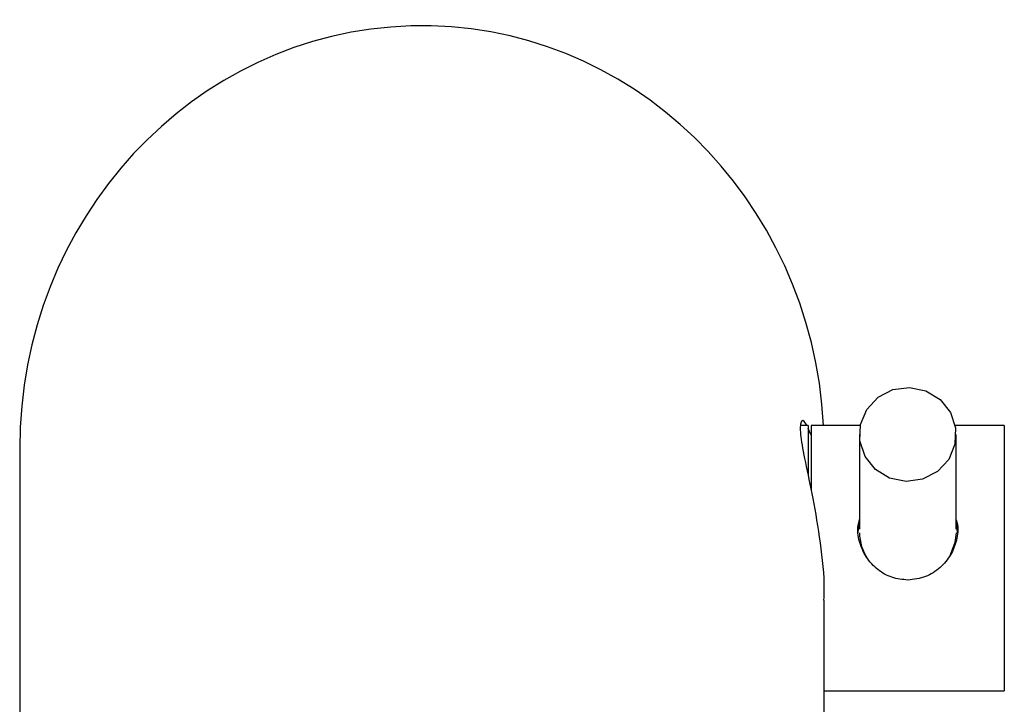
# Model space of a CAD drawing. Header units: millimetres. Extents: x 4212.516 to 4212.577, y 1662.258 to 1662.422.
# Tile 2 of 2: x 4212.516 to 4212.577, y 1662.38 to 1662.422. Entities that reach past the tile are written whole.
import ezdxf

# ---------------------------------------------------------------- set-up
doc = ezdxf.new("R2010")
doc.units = ezdxf.units.MM
doc.layers.add('SANINDUSA', color=3, linetype='Continuous')

msp = doc.modelspace()

# ---------------------------------------------------------------- linework, layer by layer
at = {"layer": 'SANINDUSA'}
for p, q in [((4212.564724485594, 1662.39714608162), (4212.564246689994, 1662.39714608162)), ((4212.564724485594, 1662.39714608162), (4212.564724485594, 1662.394113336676)), ((4212.5679785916, 1662.39714608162), (4212.564924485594, 1662.39714608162)), ((4212.564924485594, 1662.39714608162), (4212.564924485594, 1662.393112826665)), ((4212.576924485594, 1662.39714608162), (4212.573870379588, 1662.39714608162)), ((4212.576924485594, 1662.39714608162), (4212.576924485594, 1662.39069738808)), ((4212.564924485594, 1662.396550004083), (4212.564724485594, 1662.396969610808)), ((4212.567924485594, 1662.396592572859), (4212.567924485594, 1662.39069738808)), ((4212.573924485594, 1662.39069738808), (4212.573924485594, 1662.396592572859)), ((4212.515724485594, 1662.395719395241), (4212.515724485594, 1662.35519970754)), ((4212.576924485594, 1662.39069738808), (4212.576924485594, 1662.38064608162)), ((4212.565724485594, 1662.355199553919), (4212.565724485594, 1662.386296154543)), ((4212.565724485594, 1662.38064608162), (4212.576924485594, 1662.38064608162))]:
    msp.add_line(p, q, dxfattribs=at)
at = {"layer": 'SANINDUSA', "flags": 128}
for points in [[(4212.570000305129, 1662.399377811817), (4212.57103219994, 1662.399518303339), (4212.572051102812, 1662.399305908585), (4212.572934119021, 1662.398766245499), (4212.573574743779, 1662.397964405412), (4212.573895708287, 1662.396997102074), (4212.573858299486, 1662.395981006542), (4212.573467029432, 1662.395038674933), (4212.572769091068, 1662.394283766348), (4212.57184866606, 1662.393807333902), (4212.570816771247, 1662.39366684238), (4212.569797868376, 1662.393879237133), (4212.568914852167, 1662.39441890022), (4212.568274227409, 1662.395220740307), (4212.567953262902, 1662.396188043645), (4212.567990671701, 1662.397204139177), (4212.568381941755, 1662.398146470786), (4212.56907988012, 1662.398901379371), (4212.570000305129, 1662.399377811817)], [(4212.567924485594, 1662.391241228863), (4212.567871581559, 1662.391004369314), (4212.567824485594, 1662.390479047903)], [(4212.574024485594, 1662.390479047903), (4212.573977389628, 1662.391004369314), (4212.573924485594, 1662.391241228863)], [(4212.573924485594, 1662.390479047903), (4212.573858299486, 1662.389867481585), (4212.573542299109, 1662.389049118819)]]:
    msp.add_lwpolyline(points, dxfattribs=at)
at = {"layer": 'SANINDUSA'}
msp.add_arc((4212.570803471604, 1662.390482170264), 0.002878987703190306, 180.062139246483, 214.2196173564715, dxfattribs=at)
msp.add_ellipse((4212.540724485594, 1662.395719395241), major_axis=(0, -0.02628655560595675), ratio=0.9510565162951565, start_param=1.625097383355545, end_param=4.712388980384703, dxfattribs=at)
for points, knots in [([(4212.564640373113, 1662.39714608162), (4212.564626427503, 1662.397176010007), (4212.564447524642, 1662.397559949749), (4212.56422841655, 1662.397414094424), (4212.564220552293, 1662.396603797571), (4212.564536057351, 1662.394926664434), (4212.565034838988, 1662.392637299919), (4212.565498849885, 1662.389891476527), (4212.565747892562, 1662.387618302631), (4212.565704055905, 1662.386515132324), (4212.565695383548, 1662.386296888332)], [0, 0, 0, 0, 0.01377784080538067, 0.1767506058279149, 0.3321791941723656, 0.4819064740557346, 0.6364346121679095, 0.7987760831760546, 0.9601911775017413, 1, 1, 1, 1]), ([(4212.570924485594, 1662.387540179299), (4212.570589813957, 1662.387574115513), (4212.569921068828, 1662.38764192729), (4212.5690233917, 1662.388161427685), (4212.568302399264, 1662.388933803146), (4212.567880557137, 1662.389907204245), (4212.567761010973, 1662.390750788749), (4212.56789004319, 1662.391180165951), (4212.567924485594, 1662.391294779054)], [0, 0, 0, 0, 0.1809045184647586, 0.3614857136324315, 0.5502946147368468, 0.7454308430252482, 0.932048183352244, 1, 1, 1, 1]), ([(4212.573924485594, 1662.391285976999), (4212.57395664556, 1662.391189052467), (4212.574089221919, 1662.390789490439), (4212.573984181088, 1662.390005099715), (4212.573623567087, 1662.389068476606), (4212.572957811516, 1662.388268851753), (4212.572035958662, 1662.387666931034), (4212.571300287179, 1662.38758303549), (4212.570924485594, 1662.387540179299)], [0, 0, 0, 0, 0.05819716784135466, 0.2399122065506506, 0.4172529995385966, 0.602124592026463, 0.7967541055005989, 1, 1, 1, 1])]:
    msp.add_open_spline(points, degree=3, knots=knots, dxfattribs=at)

doc.saveas('drawing.dxf')
